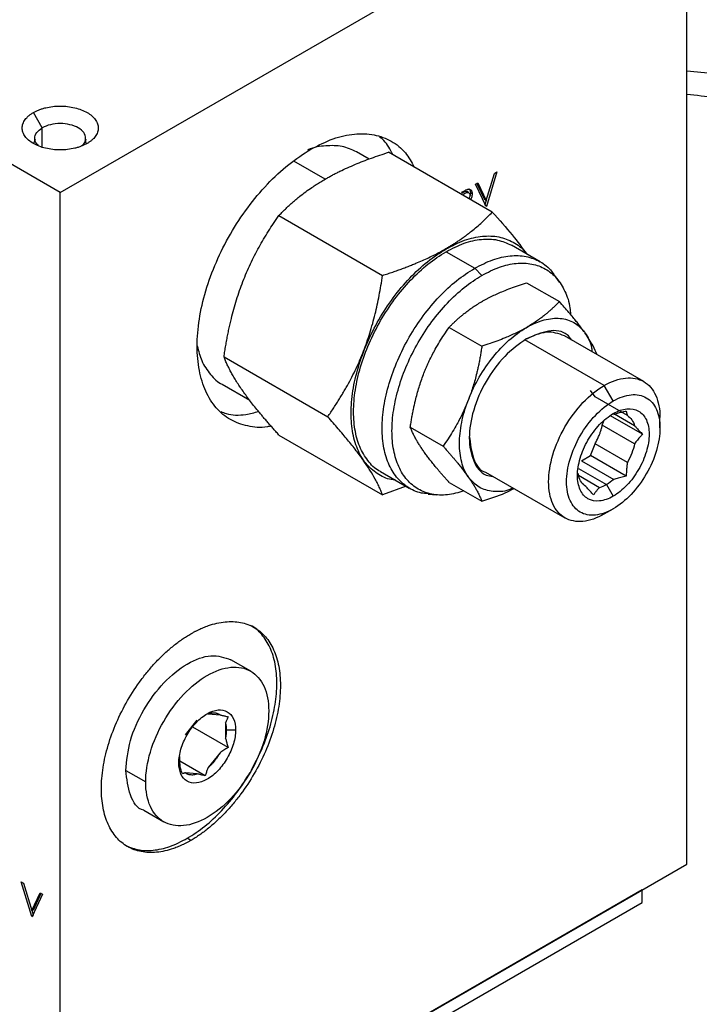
# Model space of a CAD drawing. Header units: inches. Extents: x 3 to 150, y 3 to 116.
# Tile 51 of 57: x 132.8 to 135.48, y 91.74 to 95.63. Entities that reach past the tile are written whole.
import ezdxf

# ---------------------------------------------------------------- set-up
doc = ezdxf.new("R2010")
doc.units = ezdxf.units.IN
doc.header["$LTSCALE"] = 14
doc.header["$MEASUREMENT"] = 0
doc.layers.add('TEXT', color=140, linetype='Continuous', lineweight=25)

msp = doc.modelspace()

# ---------------------------------------------------------------- linework, layer by layer
for p, q in [((132.9589, 94.9455), (135.4338, 96.3742)), ((135.4338, 92.2915), (135.4338, 96.3742)), ((132.9589, 94.9455), (130.6608, 96.2722)), ((132.8878, 95.2012), (132.8528, 95.2618)), ((132.8878, 95.1259), (132.8878, 95.2012)), ((132.8601, 95.1552), (132.8532, 95.1392)), ((134.1796, 95.0771), (134.129, 95.1064)), ((134.6655, 94.8685), (134.2561, 95.1048)), ((134.0054, 94.9985), (133.8812, 95.0702)), ((134.6414, 94.9141), (134.6738, 95.0215)), ((134.6832, 95.0269), (134.642, 94.8906)), ((134.6738, 95.0215), (134.6832, 95.0269)), ((134.5995, 94.9786), (134.6089, 94.984)), ((134.6407, 94.8899), (134.5995, 94.9786)), ((134.6048, 94.9816), (134.6343, 94.9181)), ((134.6089, 94.984), (134.6414, 94.9141)), ((132.9589, 90.8628), (132.9589, 94.9455)), ((134.5712, 94.9459), (134.5642, 94.95)), ((134.5858, 94.9405), (134.5787, 94.9446)), ((134.6414, 94.9141), (134.6343, 94.9181)), ((134.6409, 94.9143), (134.6349, 94.8947)), ((134.642, 94.8906), (134.6407, 94.8899)), ((133.8226, 94.8546), (134.232, 94.6182)), ((134.4823, 94.724), (134.4827, 94.7229)), ((134.4827, 94.7119), (134.5958, 94.6466)), ((134.8541, 94.6722), (134.7409, 94.7375)), ((134.5958, 94.6466), (134.6241, 94.6184)), ((134.8009, 94.5894), (134.9303, 94.5147)), ((134.9313, 94.5912), (134.9117, 94.6189)), ((134.6221, 94.5136), (134.6261, 94.5159)), ((134.4947, 94.4127), (134.6241, 94.338)), ((134.7989, 94.4115), (134.8029, 94.4138)), ((135.0295, 94.3936), (135.0315, 94.3907)), ((134.8009, 94.3678), (134.7945, 94.3641)), ((135.1078, 94.1833), (134.7945, 94.3641)), ((135.2633, 94.1987), (134.95, 94.3795)), ((133.6058, 94.2958), (134.0152, 94.0595)), ((134.3935, 94.2264), (134.3955, 94.2317)), ((133.599, 94.1883), (133.7078, 94.1255)), ((135.0713, 94.138), (135.0533, 94.1636)), ((135.1431, 94.122), (135.1078, 94.1833)), ((134.5702, 94.1244), (134.5723, 94.1296)), ((135.1989, 94.0643), (135.0713, 94.138)), ((135.2589, 93.9905), (135.1322, 94.0637)), ((135.2272, 94.0241), (135.1478, 94.0699)), ((135.3277, 94.0153), (135.3277, 94.0564)), ((134.3416, 94.0181), (134.471, 93.9434)), ((135.0996, 94.0257), (135.106, 94.0422)), ((135.2272, 93.952), (135.0996, 94.0257)), ((133.8226, 93.9874), (134.232, 93.751)), ((135.0533, 93.9064), (135.0713, 93.9528)), ((135.1989, 93.8791), (135.0713, 93.9528)), ((134.3955, 93.9214), (134.3935, 93.9243)), ((135.0173, 93.8856), (135.0533, 93.9064)), ((135.1946, 93.8248), (135.0533, 93.9064)), ((135.0061, 93.8553), (135.1166, 93.7915)), ((135.0173, 93.8856), (135.1449, 93.8119)), ((134.2245, 93.8429), (134.3376, 93.7775)), ((134.5723, 93.8194), (134.5702, 93.8223)), ((134.639, 93.8408), (134.9523, 93.66)), ((135.0031, 93.8363), (135.006, 93.8244)), ((135.0883, 93.7793), (135.0053, 93.8272)), ((134.3251, 93.7848), (134.232, 93.751)), ((134.4947, 93.8003), (134.6241, 93.7256)), ((135.1166, 93.7915), (135.1431, 93.7456)), ((134.4126, 93.7543), (134.4464, 93.7512)), ((135.1078, 93.6754), (135.1431, 93.6958)), ((133.7111, 93.0542), (133.6327, 93.0995)), ((133.5438, 92.8856), (133.5354, 92.8829)), ((133.5438, 92.8856), (133.5902, 92.8815)), ((133.4533, 92.8024), (133.4997, 92.8602)), ((133.6122, 92.8501), (133.6122, 92.7882)), ((133.6224, 92.753), (133.4831, 92.8334)), ((133.6515, 92.8214), (133.6161, 92.8214)), ((133.5902, 92.7314), (133.5438, 92.6736)), ((133.4288, 92.7015), (133.4312, 92.6837)), ((133.4312, 92.6837), (133.4312, 92.7168)), ((133.5318, 92.6404), (133.4312, 92.6985)), ((133.218, 92.6618), (133.2965, 92.6165)), ((133.4997, 92.6482), (133.4533, 92.6523)), ((133.2892, 92.5045), (133.3677, 92.4592)), ((133.4751, 92.3856), (133.4609, 92.3937)), ((133.8388, 91.3708), (135.4338, 92.2915)), ((132.8052, 92.2217), (132.8145, 92.2163)), ((132.8464, 92.0854), (132.8052, 92.2217)), ((132.8145, 92.2163), (132.847, 92.1089)), ((132.847, 92.1089), (132.8795, 92.1788)), ((132.8541, 92.1129), (132.8836, 92.1764)), ((132.8795, 92.1788), (132.8889, 92.1734)), ((133.8686, 91.3896), (135.2577, 92.1915)), ((135.2577, 92.1405), (135.2577, 92.1915)), ((132.8889, 92.1734), (132.8476, 92.0846)), ((133.9428, 91.3814), (135.2577, 92.1405)), ((132.847, 92.1089), (132.8541, 92.1129)), ((132.8535, 92.0895), (132.8475, 92.1091)), ((132.8464, 92.0854), (132.8535, 92.0895)), ((132.8476, 92.0846), (132.8464, 92.0854))]:
    msp.add_line(p, q)
for points, knots in [([(135.4338, 95.4269), (135.5082, 95.4198), (135.688, 95.4026), (135.9776, 95.3961), (136.2981, 95.4047), (136.6156, 95.432), (136.927, 95.477), (137.2292, 95.5394), (137.5194, 95.6186), (137.7944, 95.714), (138.0535, 95.8237), (138.2089, 95.9085), (138.2866, 95.9509)], [0, 0, 0, 0, 0.072706, 0.175739, 0.278772, 0.381804, 0.484837, 0.58787, 0.690902, 0.793935, 0.896967, 1, 1, 1, 1]), ([(135.4338, 95.3339), (135.5087, 95.3265), (135.6774, 95.3099), (135.8486, 95.3077), (135.9437, 95.3065)], [0, 0, 0, 0, 0.443995, 1, 1, 1, 1]), ([(133.0649, 95.1394), (133.0632, 95.1384), (133.0596, 95.1364), (133.054, 95.1336), (133.0483, 95.131), (133.0423, 95.1286), (133.0361, 95.1263), (133.0297, 95.1242), (133.0231, 95.1223), (133.0096, 95.1189), (132.9883, 95.1151), (132.9589, 95.1135), (132.9294, 95.1151), (132.9011, 95.1201), (132.875, 95.1281), (132.8522, 95.139), (132.8333, 95.1522), (132.8194, 95.1673), (132.8108, 95.1836), (132.8079, 95.2006), (132.8108, 95.2176), (132.818, 95.2313), (132.8264, 95.2415), (132.8339, 95.2488), (132.8427, 95.2557), (132.8494, 95.2598), (132.8528, 95.2618)], [0, 0, 0, 0, 0.015771, 0.03143, 0.047014, 0.062561, 0.07811, 0.093698, 0.109364, 0.125146, 0.187601, 0.250103, 0.312559, 0.375061, 0.437516, 0.500018, 0.562474, 0.624976, 0.687431, 0.749933, 0.812389, 0.874891, 0.906312, 0.937434, 0.968561, 1, 1, 1, 1]), ([(132.8528, 95.2618), (132.8546, 95.2628), (132.8581, 95.2648), (132.8637, 95.2676), (132.8695, 95.2702), (132.8755, 95.2727), (132.8817, 95.2749), (132.8881, 95.277), (132.8947, 95.2789), (132.9081, 95.2824), (132.9294, 95.2861), (132.9589, 95.2878), (132.9883, 95.2861), (133.0166, 95.2811), (133.0428, 95.2731), (133.0656, 95.2622), (133.0844, 95.2491), (133.0983, 95.234), (133.107, 95.2176), (133.1098, 95.2006), (133.107, 95.1836), (133.0998, 95.17), (133.0914, 95.1597), (133.0838, 95.1524), (133.0751, 95.1456), (133.0683, 95.1415), (133.0649, 95.1394)], [0, 0, 0, 0, 0.015771, 0.03143, 0.047014, 0.062561, 0.07811, 0.093698, 0.109364, 0.125146, 0.187601, 0.250103, 0.312559, 0.375061, 0.437516, 0.500018, 0.562474, 0.624976, 0.687431, 0.749933, 0.812389, 0.874891, 0.906312, 0.937434, 0.968561, 1, 1, 1, 1]), ([(133.044, 95.1313), (133.0467, 95.1335), (133.0573, 95.1418), (133.0614, 95.1604), (133.0543, 95.1829), (133.0318, 95.2023), (132.9983, 95.2152), (132.959, 95.2196), (132.9189, 95.2155), (132.8982, 95.206), (132.8878, 95.2012)], [0, 0, 0, 0, 0.048375, 0.184321, 0.320268, 0.456214, 0.592161, 0.728107, 0.864054, 1, 1, 1, 1]), ([(132.8738, 95.1313), (132.871, 95.1335), (132.8604, 95.1418), (132.8564, 95.1603), (132.863, 95.1832), (132.8795, 95.1952), (132.8878, 95.2012)], [0, 0, 0, 0, 0.106036, 0.404024, 0.702012, 1, 1, 1, 1]), ([(133.9488, 95.1169), (133.9782, 95.1319), (134.037, 95.162), (134.1217, 95.1801), (134.2, 95.1773), (134.2681, 95.1515), (134.3226, 95.1087), (134.3463, 95.066), (134.3572, 95.0465)], [0, 0, 0, 0, 0.171103, 0.342206, 0.513308, 0.684411, 0.855514, 1, 1, 1, 1]), ([(133.0623, 95.1378), (133.0614, 95.1399), (133.0588, 95.1458), (133.0603, 95.1528), (133.0612, 95.1574)], [0, 0, 0, 0, 0.344935, 1, 1, 1, 1]), ([(134.2724, 95.0955), (134.2621, 95.1159), (134.2481, 95.1441), (134.2258, 95.161), (134.2197, 95.1656)], [0, 0, 0, 0, 0.727894, 1, 1, 1, 1]), ([(133.7914, 94.0234), (133.7866, 94.0222), (133.7536, 94.0142), (133.6981, 94.0208), (133.6292, 94.0446), (133.5731, 94.0916), (133.5313, 94.1576), (133.5056, 94.2407), (133.4969, 94.3375), (133.5056, 94.4443), (133.5313, 94.557), (133.5731, 94.6714), (133.6293, 94.7829), (133.6978, 94.8874), (133.7759, 94.9804), (133.8607, 95.0602), (133.9194, 95.098), (133.9488, 95.1169)], [0, 0, 0, 0, 0.012097, 0.082661, 0.153226, 0.22379, 0.294355, 0.364919, 0.435484, 0.506048, 0.576613, 0.647177, 0.717742, 0.788306, 0.858871, 0.929435, 1, 1, 1, 1]), ([(134.1289, 95.1064), (134.1106, 95.1148), (134.074, 95.1316), (134.008, 95.1315), (133.9612, 95.1252), (133.9366, 95.1138), (133.9363, 95.1136)], [0, 0, 0, 0, 0.332057, 0.66425, 0.996444, 1, 1, 1, 1]), ([(134.0058, 94.9991), (134.0104, 95.0017), (134.0197, 95.007), (134.0339, 95.0147), (134.0484, 95.0222), (134.068, 95.032), (134.0932, 95.0438), (134.124, 95.0571), (134.1556, 95.0697), (134.1878, 95.0818), (134.2214, 95.0936), (134.2444, 95.1011), (134.2561, 95.1048)], [0, 0, 0, 0, 0.062649, 0.125219, 0.187904, 0.250895, 0.37496, 0.500369, 0.621846, 0.745101, 0.870922, 1, 1, 1, 1]), ([(133.8226, 94.8546), (133.8263, 94.8584), (133.8338, 94.8662), (133.8452, 94.8775), (133.8568, 94.8886), (133.8686, 94.8994), (133.8806, 94.9101), (133.8928, 94.9205), (133.9086, 94.9334), (133.9284, 94.9487), (133.9502, 94.9642), (133.9701, 94.9773), (133.9876, 94.9884), (133.9997, 94.9955), (134.0058, 94.9991)], [0, 0, 0, 0, 0.074291, 0.147428, 0.219528, 0.290719, 0.361139, 0.430938, 0.500275, 0.625508, 0.749522, 0.833344, 0.916684, 1, 1, 1, 1]), ([(134.5441, 94.9466), (134.5461, 94.9477), (134.5497, 94.9498), (134.5555, 94.9529), (134.5609, 94.9557), (134.5645, 94.9571), (134.5661, 94.9578)], [0, 0, 0, 0, 0.2692331, 0.5000948, 0.7811978, 1, 1, 1, 1]), ([(134.5445, 94.9434), (134.5473, 94.945), (134.553, 94.9481), (134.56, 94.951), (134.5632, 94.9501), (134.5641, 94.9499)], [0, 0, 0, 0, 0.417448, 0.833047, 1, 1, 1, 1]), ([(134.5516, 94.9394), (134.5544, 94.941), (134.5573, 94.9426), (134.5629, 94.9451), (134.5658, 94.9463), (134.5709, 94.9464), (134.5731, 94.9454), (134.5754, 94.9426), (134.576, 94.9414), (134.5769, 94.9387), (134.577, 94.9371), (134.577, 94.9355)], [0, 0, 0, 0, 0.25, 0.25, 0.5, 0.5, 0.75, 0.75, 0.875, 0.875, 1, 1, 1, 1]), ([(134.5661, 94.9578), (134.567, 94.958), (134.5686, 94.9584), (134.5712, 94.9588), (134.5756, 94.9588), (134.5798, 94.957), (134.583, 94.9533), (134.5846, 94.9497), (134.5856, 94.9454), (134.5857, 94.9422), (134.5858, 94.9405)], [0, 0, 0, 0, 0.076109, 0.143064, 0.250325, 0.499595, 0.623826, 0.749745, 0.874854, 1, 1, 1, 1]), ([(134.5723, 94.9605), (134.5727, 94.9603), (134.5753, 94.9593), (134.578, 94.954), (134.5785, 94.9478), (134.5787, 94.9446)], [0, 0, 0, 0, 0.078161, 0.538718, 1, 1, 1, 1]), ([(134.5787, 94.9446), (134.5787, 94.9434), (134.5786, 94.941), (134.5782, 94.9368), (134.5772, 94.9337), (134.5767, 94.9319)], [0, 0, 0, 0, 0.298806, 0.597372, 1, 1, 1, 1]), ([(134.5858, 94.9405), (134.5857, 94.9381), (134.5854, 94.9332), (134.5835, 94.9254), (134.5811, 94.9203), (134.5799, 94.9179)], [0, 0, 0, 0, 0.341846, 0.683603, 1, 1, 1, 1]), ([(134.577, 94.9355), (134.577, 94.9347), (134.577, 94.933), (134.5763, 94.9293), (134.5752, 94.9255), (134.5738, 94.9227), (134.5732, 94.9218)], [0, 0, 0, 0, 0.198806, 0.397514, 0.794209, 1, 1, 1, 1]), ([(134.4823, 94.724), (134.4867, 94.7266), (134.4957, 94.7318), (134.5088, 94.7399), (134.5217, 94.7481), (134.5344, 94.7566), (134.5468, 94.7653), (134.5591, 94.7742), (134.5711, 94.7832), (134.5863, 94.7951), (134.6044, 94.8102), (134.6252, 94.8287), (134.6458, 94.8482), (134.6589, 94.8616), (134.6655, 94.8685)], [0, 0, 0, 0, 0.061151, 0.122649, 0.18452, 0.246792, 0.309488, 0.372634, 0.436255, 0.500374, 0.619229, 0.742041, 0.868928, 1, 1, 1, 1]), ([(134.6655, 94.8685), (134.6928, 94.8378), (134.7449, 94.779), (134.7834, 94.7271), (134.8017, 94.7024)], [0, 0, 0, 0, 0.522937, 1, 1, 1, 1]), ([(133.6058, 94.2958), (133.6069, 94.3034), (133.6092, 94.3185), (133.6128, 94.3409), (133.6167, 94.3629), (133.6208, 94.3846), (133.6252, 94.406), (133.6299, 94.4271), (133.6361, 94.4536), (133.6443, 94.4852), (133.6587, 94.5343), (133.6797, 94.5946), (133.7046, 94.6526), (133.7267, 94.6976), (133.744, 94.7302), (133.7622, 94.7619), (133.7813, 94.7929), (133.8013, 94.8239), (133.8154, 94.8443), (133.8226, 94.8546)], [0, 0, 0, 0, 0.037077, 0.073578, 0.109564, 0.145096, 0.180244, 0.215082, 0.249689, 0.312193, 0.374088, 0.499062, 0.62472, 0.686874, 0.749701, 0.810555, 0.8723, 0.935333, 1, 1, 1, 1]), ([(134.4827, 94.7229), (134.5072, 94.7355), (134.5563, 94.7606), (134.627, 94.7756), (134.6925, 94.7736), (134.7486, 94.7511), (134.7842, 94.727), (134.7969, 94.7065), (134.7981, 94.7045)], [0, 0, 0, 0, 0.195708, 0.391417, 0.587125, 0.782833, 0.978541, 1, 1, 1, 1]), ([(134.4827, 94.7119), (134.5066, 94.7242), (134.5544, 94.7487), (134.6232, 94.7631), (134.6873, 94.7618), (134.7231, 94.7456), (134.7409, 94.7375)], [0, 0, 0, 0, 0.250026, 0.500052, 0.750077, 1, 1, 1, 1]), ([(134.2816, 93.8099), (134.2792, 93.8099), (134.2551, 93.8106), (134.2164, 93.8294), (134.169, 93.8668), (134.1343, 93.9224), (134.1127, 93.9916), (134.1055, 94.0724), (134.1128, 94.1616), (134.1342, 94.2557), (134.1691, 94.3511), (134.216, 94.4442), (134.2731, 94.5314), (134.3384, 94.609), (134.4091, 94.6756), (134.4582, 94.7072), (134.4827, 94.7229)], [0, 0, 0, 0, 0.00841, 0.084686, 0.160963, 0.237239, 0.313515, 0.389791, 0.466067, 0.542343, 0.618619, 0.694895, 0.771172, 0.847448, 0.923724, 1, 1, 1, 1]), ([(134.2245, 93.8429), (134.2245, 93.8429), (134.206, 93.8497), (134.1778, 93.8793), (134.1429, 93.9313), (134.1222, 93.9993), (134.1151, 94.0779), (134.1222, 94.1649), (134.1431, 94.2566), (134.1771, 94.3496), (134.2228, 94.4403), (134.2785, 94.5253), (134.342, 94.6009), (134.411, 94.6658), (134.4588, 94.6965), (134.4827, 94.7119)], [0, 0, 0, 0, 0.000034, 0.083365, 0.166695, 0.250026, 0.333356, 0.416687, 0.500017, 0.583348, 0.666678, 0.750009, 0.833339, 0.91667, 1, 1, 1, 1]), ([(134.232, 94.6182), (134.2388, 94.6204), (134.2524, 94.6248), (134.2723, 94.6315), (134.2917, 94.6383), (134.3105, 94.6451), (134.3288, 94.652), (134.3465, 94.6589), (134.3667, 94.6672), (134.3893, 94.6768), (134.4139, 94.6881), (134.4376, 94.6997), (134.4605, 94.7116), (134.475, 94.7199), (134.4823, 94.724)], [0, 0, 0, 0, 0.075499, 0.149621, 0.222384, 0.29381, 0.363918, 0.432732, 0.500274, 0.602466, 0.703433, 0.803276, 0.902096, 1, 1, 1, 1]), ([(134.5958, 94.6466), (134.6197, 94.6588), (134.6675, 94.6833), (134.7365, 94.698), (134.8002, 94.6959), (134.8552, 94.6744), (134.8926, 94.6474), (134.907, 94.6231), (134.9105, 94.6171)], [0, 0, 0, 0, 0.187786, 0.375572, 0.563358, 0.751144, 0.93893, 1, 1, 1, 1]), ([(134.6241, 94.6184), (134.6473, 94.6303), (134.6938, 94.654), (134.7608, 94.6684), (134.8226, 94.6661), (134.8767, 94.646), (134.9213, 94.6093), (134.9536, 94.5565), (134.9716, 94.5068), (134.9739, 94.4723), (134.9745, 94.4635)], [0, 0, 0, 0, 0.136223, 0.272446, 0.40867, 0.544893, 0.681116, 0.817339, 0.953563, 1, 1, 1, 1]), ([(134.4135, 93.7562), (134.4066, 93.7563), (134.3783, 93.7565), (134.3362, 93.7755), (134.2901, 93.8124), (134.2563, 93.8664), (134.2353, 93.9339), (134.2283, 94.0127), (134.2353, 94.0995), (134.2562, 94.1912), (134.2902, 94.2842), (134.3359, 94.3749), (134.3916, 94.4599), (134.4552, 94.5356), (134.5241, 94.6005), (134.5719, 94.6312), (134.5958, 94.6466)], [0, 0, 0, 0, 0.024466, 0.099507, 0.174548, 0.249589, 0.32463, 0.399671, 0.474713, 0.549754, 0.624795, 0.699836, 0.774877, 0.849918, 0.924959, 1, 1, 1, 1]), ([(134.0152, 94.0595), (134.0194, 94.0655), (134.0276, 94.0773), (134.0396, 94.0952), (134.0512, 94.113), (134.0624, 94.1307), (134.0731, 94.1483), (134.0834, 94.1658), (134.1022, 94.1992), (134.128, 94.2494), (134.1577, 94.3186), (134.1828, 94.3906), (134.1999, 94.4521), (134.2113, 94.502), (134.2189, 94.5394), (134.2259, 94.5783), (134.2299, 94.6047), (134.232, 94.6182)], [0, 0, 0, 0, 0.037681, 0.074675, 0.110993, 0.146643, 0.181637, 0.215986, 0.249701, 0.376052, 0.499062, 0.62267, 0.74969, 0.809231, 0.870757, 0.934329, 1, 1, 1, 1]), ([(134.5536, 93.7663), (134.5315, 93.7601), (134.4869, 93.7477), (134.4257, 93.7512), (134.3715, 93.771), (134.3271, 93.8079), (134.2941, 93.8602), (134.2738, 93.9258), (134.2669, 94.0023), (134.2738, 94.0868), (134.2941, 94.1759), (134.3271, 94.2662), (134.3715, 94.3544), (134.4257, 94.437), (134.4874, 94.5105), (134.5544, 94.5736), (134.6009, 94.6034), (134.6241, 94.6184)], [0, 0, 0, 0, 0.06548, 0.132231, 0.198983, 0.265734, 0.332486, 0.399237, 0.465988, 0.53274, 0.599491, 0.666243, 0.732994, 0.799746, 0.866497, 0.933249, 1, 1, 1, 1]), ([(134.6261, 94.5159), (134.6294, 94.5177), (134.6358, 94.5214), (134.6458, 94.5267), (134.6559, 94.5319), (134.6696, 94.5387), (134.6872, 94.5469), (134.7111, 94.5572), (134.7382, 94.5679), (134.7688, 94.579), (134.7901, 94.5859), (134.8009, 94.5894)], [0, 0, 0, 0, 0.062558, 0.125079, 0.187752, 0.250764, 0.374815, 0.500121, 0.662554, 0.828614, 1, 1, 1, 1]), ([(134.4947, 94.4127), (134.4978, 94.4158), (134.5038, 94.4221), (134.5131, 94.4312), (134.5226, 94.4402), (134.5323, 94.4489), (134.5421, 94.4574), (134.5541, 94.4672), (134.5683, 94.4783), (134.5854, 94.4905), (134.6032, 94.5023), (134.6158, 94.5098), (134.6221, 94.5136)], [0, 0, 0, 0, 0.086453, 0.171386, 0.254985, 0.337453, 0.41901, 0.499898, 0.625193, 0.749253, 0.874925, 1, 1, 1, 1]), ([(134.9303, 94.5147), (134.9273, 94.5116), (134.9212, 94.5053), (134.9119, 94.4961), (134.9024, 94.4872), (134.8927, 94.4785), (134.8829, 94.47), (134.8709, 94.4602), (134.8567, 94.4491), (134.8396, 94.4369), (134.8218, 94.4251), (134.8092, 94.4176), (134.8029, 94.4138)], [0, 0, 0, 0, 0.086453, 0.171386, 0.254985, 0.337453, 0.41901, 0.499898, 0.625193, 0.749253, 0.874925, 1, 1, 1, 1]), ([(135.0295, 94.3936), (135.0279, 94.3959), (135.0246, 94.4005), (135.0195, 94.4075), (135.0141, 94.4146), (135.0068, 94.4243), (134.9971, 94.4366), (134.9837, 94.4531), (134.968, 94.4718), (134.9498, 94.4929), (134.9369, 94.5074), (134.9303, 94.5147)], [0, 0, 0, 0, 0.062558, 0.125079, 0.187752, 0.250764, 0.374815, 0.500121, 0.662554, 0.828614, 1, 1, 1, 1]), ([(134.8029, 94.4138), (134.8257, 94.4268), (134.8485, 94.4363), (134.8925, 94.4479), (134.9137, 94.45), (134.9532, 94.4464), (134.9715, 94.4409), (135.0039, 94.4224), (135.018, 94.4096), (135.0295, 94.3936)], [0, 0, 0, 0, 0.25, 0.25, 0.5, 0.5, 0.75, 0.75, 1, 1, 1, 1]), ([(134.3955, 94.2317), (134.3971, 94.2358), (134.4004, 94.244), (134.4055, 94.2561), (134.4109, 94.2682), (134.4182, 94.2841), (134.4279, 94.3036), (134.4413, 94.3287), (134.457, 94.3556), (134.4752, 94.3844), (134.4881, 94.4032), (134.4947, 94.4127)], [0, 0, 0, 0, 0.062558, 0.125079, 0.187752, 0.250764, 0.374815, 0.500121, 0.662554, 0.828614, 1, 1, 1, 1]), ([(134.5723, 94.1296), (134.5838, 94.159), (134.5979, 94.1881), (134.6303, 94.2439), (134.6486, 94.2706), (134.6881, 94.3197), (134.7093, 94.3421), (134.7533, 94.3814), (134.7761, 94.3981), (134.7989, 94.4115)], [0, 0, 0, 0, 0.25, 0.25, 0.5, 0.5, 0.75, 0.75, 1, 1, 1, 1]), ([(134.7989, 94.4115), (134.7956, 94.4097), (134.7892, 94.406), (134.7792, 94.4007), (134.7691, 94.3955), (134.7554, 94.3887), (134.7378, 94.3805), (134.7139, 94.3702), (134.6868, 94.3595), (134.6562, 94.3484), (134.6349, 94.3415), (134.6241, 94.338)], [0, 0, 0, 0, 0.062558, 0.125079, 0.187752, 0.250764, 0.374815, 0.500121, 0.662554, 0.828614, 1, 1, 1, 1]), ([(134.95, 94.3795), (134.9273, 94.3877), (134.8819, 94.4041), (134.8236, 94.3774), (134.7945, 94.3641)], [0, 0, 0, 0, 0.499949, 1, 1, 1, 1]), ([(134.979, 94.3628), (134.9734, 94.3703), (134.9524, 94.3981), (134.8887, 94.4058), (134.8301, 94.3805), (134.8009, 94.3678)], [0, 0, 0, 0, 0.155879, 0.57794, 1, 1, 1, 1]), ([(134.8009, 94.3678), (134.7713, 94.3468), (134.712, 94.3047), (134.6367, 94.2008), (134.5865, 94.0855), (134.5685, 93.9719), (134.5872, 93.8819), (134.6239, 93.8294), (134.6587, 93.8252), (134.668, 93.8241)], [0, 0, 0, 0, 0.156995, 0.31399, 0.470985, 0.62798, 0.784975, 0.94197, 1, 1, 1, 1]), ([(135.0315, 94.3907), (135.0424, 94.3734), (135.0557, 94.3522), (135.0587, 94.3219), (135.0592, 94.3164)], [0, 0, 0, 0, 0.818873, 1, 1, 1, 1]), ([(135.0798, 94.3046), (135.075, 94.316), (135.0643, 94.3413), (135.0431, 94.3732), (135.0315, 94.3907)], [0, 0, 0, 0, 0.45138, 1, 1, 1, 1]), ([(133.4999, 94.3396), (133.505, 94.3195), (133.5164, 94.2755), (133.5514, 94.2259), (133.5801, 94.1954), (133.599, 94.1883), (133.599, 94.1883)], [0, 0, 0, 0, 0.295377, 0.647616, 0.999855, 1, 1, 1, 1]), ([(134.6241, 94.338), (134.6232, 94.3318), (134.6214, 94.3195), (134.6183, 94.3014), (134.6151, 94.2836), (134.6117, 94.2661), (134.6079, 94.2488), (134.6032, 94.2287), (134.5973, 94.2057), (134.5898, 94.18), (134.5816, 94.1546), (134.5754, 94.1379), (134.5723, 94.1296)], [0, 0, 0, 0, 0.086453, 0.171386, 0.254985, 0.337453, 0.41901, 0.499898, 0.625193, 0.749253, 0.874925, 1, 1, 1, 1]), ([(133.8226, 93.9874), (133.8185, 93.992), (133.8103, 94.0011), (133.7984, 94.0145), (133.7869, 94.0276), (133.7758, 94.0405), (133.765, 94.0531), (133.7546, 94.0655), (133.7418, 94.081), (133.7269, 94.0993), (133.7049, 94.1274), (133.68, 94.1612), (133.659, 94.1927), (133.6445, 94.2166), (133.6349, 94.2335), (133.6263, 94.2498), (133.6187, 94.2655), (133.6117, 94.2809), (133.6078, 94.2908), (133.6058, 94.2958)], [0, 0, 0, 0, 0.037077, 0.073578, 0.109564, 0.145096, 0.180244, 0.215082, 0.249689, 0.312193, 0.374088, 0.499062, 0.62472, 0.686874, 0.749701, 0.810555, 0.8723, 0.935333, 1, 1, 1, 1]), ([(134.3416, 94.0181), (134.3425, 94.0243), (134.3444, 94.0365), (134.3474, 94.0547), (134.3506, 94.0725), (134.3541, 94.09), (134.3578, 94.1072), (134.3625, 94.1274), (134.3684, 94.1503), (134.3759, 94.1761), (134.3842, 94.2015), (134.3904, 94.2181), (134.3935, 94.2264)], [0, 0, 0, 0, 0.086453, 0.171386, 0.254985, 0.337453, 0.41901, 0.499898, 0.625193, 0.749253, 0.874925, 1, 1, 1, 1]), ([(135.1078, 94.1833), (135.1366, 94.1999), (135.1653, 94.2099), (135.2185, 94.2151), (135.2429, 94.2104), (135.2836, 94.1869), (135.2999, 94.1681), (135.322, 94.1194), (135.3277, 94.0895), (135.3277, 94.0563)], [0, 0, 0, 0, 0.25, 0.25, 0.5, 0.5, 0.75, 0.75, 1, 1, 1, 1]), ([(135.1078, 93.6754), (135.079, 93.6588), (135.0502, 93.6488), (134.997, 93.6435), (134.9726, 93.6482), (134.9319, 93.6717), (134.9156, 93.6905), (134.8936, 93.7392), (134.8879, 93.7691), (134.8879, 93.8356), (134.8936, 93.8721), (134.9156, 93.9463), (134.9319, 93.9839), (134.9726, 94.0544), (134.997, 94.0873), (135.0502, 94.1434), (135.079, 94.1666), (135.1078, 94.1833)], [0, 0, 0, 0, 0.125, 0.125, 0.25, 0.25, 0.375, 0.375, 0.5, 0.5, 0.625, 0.625, 0.75, 0.75, 0.875, 0.875, 1, 1, 1, 1]), ([(134.5702, 94.1244), (134.5686, 94.1203), (134.5653, 94.1121), (134.5602, 94.0999), (134.5548, 94.0879), (134.5475, 94.072), (134.5379, 94.0525), (134.5244, 94.0274), (134.5087, 94.0005), (134.4906, 93.9717), (134.4776, 93.9529), (134.471, 93.9434)], [0, 0, 0, 0, 0.062558, 0.125079, 0.187752, 0.250764, 0.374815, 0.500121, 0.662554, 0.828614, 1, 1, 1, 1]), ([(134.5702, 93.8223), (134.559, 93.8387), (134.5503, 93.8582), (134.5387, 93.9025), (134.5357, 93.9271), (134.5357, 93.9797), (134.5387, 94.0078), (134.5503, 94.0654), (134.559, 94.095), (134.5702, 94.1244)], [0, 0, 0, 0, 0.25, 0.25, 0.5, 0.5, 0.75, 0.75, 1, 1, 1, 1]), ([(135.1431, 93.6958), (135.119, 93.6818), (135.0948, 93.6735), (135.0502, 93.669), (135.0297, 93.673), (134.9955, 93.6927), (134.9819, 93.7085), (134.9634, 93.7494), (134.9586, 93.7745), (134.9586, 93.8303), (134.9634, 93.8609), (134.9819, 93.9231), (134.9955, 93.9547), (135.0297, 94.0139), (135.0502, 94.0415), (135.0948, 94.0886), (135.119, 94.1081), (135.1431, 94.122)], [0, 0, 0, 0, 0.125, 0.125, 0.25, 0.25, 0.375, 0.375, 0.5, 0.5, 0.625, 0.625, 0.75, 0.75, 0.875, 0.875, 1, 1, 1, 1]), ([(135.1431, 94.122), (135.1673, 94.136), (135.1914, 94.1444), (135.2361, 94.1488), (135.2565, 94.1448), (135.2907, 94.1251), (135.3044, 94.1093), (135.3229, 94.0685), (135.3277, 94.0433), (135.3277, 93.9876), (135.3229, 93.9569), (135.3044, 93.8947), (135.2907, 93.8631), (135.2565, 93.804), (135.2361, 93.7763), (135.1914, 93.7292), (135.1673, 93.7097), (135.1431, 93.6958)], [0, 0, 0, 0, 0.125, 0.125, 0.25, 0.25, 0.375, 0.375, 0.5, 0.5, 0.625, 0.625, 0.75, 0.75, 0.875, 0.875, 1, 1, 1, 1]), ([(135.1431, 94.0722), (135.1616, 94.0829), (135.1801, 94.0893), (135.2144, 94.0927), (135.23, 94.0897), (135.2562, 94.0746), (135.2667, 94.0625), (135.2809, 94.0312), (135.2846, 94.0119), (135.2846, 93.9692), (135.2809, 93.9457), (135.2667, 93.898), (135.2562, 93.8738), (135.23, 93.8285), (135.2144, 93.8073), (135.1801, 93.7712), (135.1616, 93.7563), (135.1431, 93.7456)], [0, 0, 0, 0, 0.125, 0.125, 0.25, 0.25, 0.375, 0.375, 0.5, 0.5, 0.625, 0.625, 0.75, 0.75, 0.875, 0.875, 1, 1, 1, 1]), ([(135.1449, 94.0691), (135.1473, 94.07), (135.1522, 94.0716), (135.1599, 94.0739), (135.168, 94.0761), (135.1765, 94.0782), (135.1854, 94.0802), (135.1915, 94.0814), (135.1946, 94.082)], [0, 0, 0, 0, 0.153482, 0.311913, 0.475553, 0.644641, 0.819392, 1, 1, 1, 1]), ([(135.1946, 94.082), (135.1946, 94.081), (135.1947, 94.0789), (135.1952, 94.0754), (135.1961, 94.0719), (135.1973, 94.0682), (135.1984, 94.0656), (135.1989, 94.0643)], [0, 0, 0, 0, 0.216022, 0.423664, 0.623272, 0.815238, 1, 1, 1, 1]), ([(133.5931, 94.0801), (133.6001, 94.0773), (133.6295, 94.0653), (133.6804, 94.0644), (133.7255, 94.0761), (133.7424, 94.0805)], [0, 0, 0, 0, 0.164607, 0.687929, 1, 1, 1, 1]), ([(134.232, 93.751), (134.2308, 93.754), (134.2285, 93.7597), (134.2248, 93.7685), (134.2209, 93.7774), (134.2167, 93.7862), (134.2124, 93.7951), (134.2078, 93.804), (134.1986, 93.8213), (134.183, 93.8476), (134.158, 93.8852), (134.1283, 93.9256), (134.1001, 93.9609), (134.0758, 93.9901), (134.0569, 94.0123), (134.0367, 94.0354), (134.0224, 94.0514), (134.0152, 94.0595)], [0, 0, 0, 0, 0.037681, 0.074675, 0.110993, 0.146643, 0.181637, 0.215986, 0.249701, 0.376052, 0.499062, 0.62267, 0.74969, 0.809231, 0.870757, 0.934329, 1, 1, 1, 1]), ([(135.1431, 93.7456), (135.1246, 93.7349), (135.1061, 93.7285), (135.0719, 93.7251), (135.0562, 93.7281), (135.03, 93.7433), (135.0196, 93.7553), (135.0054, 93.7866), (135.0017, 93.8059), (135.0017, 93.8486), (135.0054, 93.8721), (135.0196, 93.9198), (135.03, 93.944), (135.0562, 93.9893), (135.0719, 94.0105), (135.1061, 94.0466), (135.1246, 94.0615), (135.1431, 94.0722)], [0, 0, 0, 0, 0.125, 0.125, 0.25, 0.25, 0.375, 0.375, 0.5, 0.5, 0.625, 0.625, 0.75, 0.75, 0.875, 0.875, 1, 1, 1, 1]), ([(134.3935, 93.9243), (134.3919, 93.9266), (134.3888, 93.9311), (134.3843, 93.9377), (134.3801, 93.9442), (134.3747, 93.9527), (134.3684, 93.963), (134.361, 93.9761), (134.3539, 93.9899), (134.3472, 94.0043), (134.3435, 94.0135), (134.3416, 94.0181)], [0, 0, 0, 0, 0.062558, 0.125079, 0.187752, 0.250764, 0.374815, 0.500121, 0.662554, 0.828614, 1, 1, 1, 1]), ([(135.0713, 93.9528), (135.0726, 93.9552), (135.0752, 93.9599), (135.0789, 93.9671), (135.0823, 93.9743), (135.0855, 93.9816), (135.0892, 93.9906), (135.093, 94.0013), (135.0968, 94.0136), (135.0986, 94.0217), (135.0996, 94.0257)], [0, 0, 0, 0, 0.100214, 0.200078, 0.299838, 0.399744, 0.500045, 0.666829, 0.833096, 1, 1, 1, 1]), ([(135.2272, 94.0241), (135.2287, 94.0224), (135.2316, 94.0191), (135.2364, 94.0139), (135.2415, 94.0084), (135.247, 94.0027), (135.2528, 93.9967), (135.2568, 93.9926), (135.2589, 93.9905)], [0, 0, 0, 0, 0.153482, 0.311913, 0.475553, 0.644641, 0.819392, 1, 1, 1, 1]), ([(134.5746, 93.9832), (134.5784, 93.9529), (134.5859, 93.8922), (134.6152, 93.8454), (134.639, 93.8408), (134.639, 93.8408)], [0, 0, 0, 0, 0.4999489, 0.9998979, 1, 1, 1, 1]), ([(135.2589, 93.9905), (135.2564, 93.988), (135.2516, 93.9831), (135.2447, 93.9754), (135.2384, 93.9677), (135.2325, 93.96), (135.229, 93.9547), (135.2272, 93.952)], [0, 0, 0, 0, 0.216022, 0.423664, 0.623272, 0.815238, 1, 1, 1, 1]), ([(134.471, 93.9434), (134.4744, 93.9397), (134.481, 93.9323), (134.4906, 93.9214), (134.4998, 93.9108), (134.5087, 93.9005), (134.5173, 93.8903), (134.5271, 93.8785), (134.5379, 93.8652), (134.5494, 93.8505), (134.5603, 93.8361), (134.5669, 93.8269), (134.5702, 93.8223)], [0, 0, 0, 0, 0.086453, 0.171386, 0.254985, 0.337453, 0.41901, 0.499898, 0.625193, 0.749253, 0.874925, 1, 1, 1, 1]), ([(134.4947, 93.8003), (134.4914, 93.804), (134.4848, 93.8114), (134.4752, 93.8223), (134.4659, 93.8329), (134.457, 93.8432), (134.4485, 93.8534), (134.4387, 93.8652), (134.4279, 93.8785), (134.4163, 93.8932), (134.4054, 93.9076), (134.3988, 93.9168), (134.3955, 93.9214)], [0, 0, 0, 0, 0.086453, 0.171386, 0.254985, 0.337453, 0.41901, 0.499898, 0.625193, 0.749253, 0.874925, 1, 1, 1, 1]), ([(135.1989, 93.8791), (135.1985, 93.8764), (135.1975, 93.8708), (135.1965, 93.8622), (135.1956, 93.8533), (135.195, 93.8441), (135.1947, 93.8346), (135.1946, 93.8281), (135.1946, 93.8248)], [0, 0, 0, 0, 0.153482, 0.311913, 0.475553, 0.644641, 0.819392, 1, 1, 1, 1]), ([(134.7481, 93.7779), (134.7425, 93.7754), (134.7142, 93.7628), (134.6672, 93.7623), (134.6113, 93.7765), (134.5853, 93.8051), (134.5723, 93.8194)], [0, 0, 0, 0, 0.076534, 0.384356, 0.692178, 1, 1, 1, 1]), ([(134.5723, 93.8194), (134.5738, 93.8171), (134.577, 93.8126), (134.5814, 93.806), (134.5857, 93.7995), (134.5911, 93.791), (134.5973, 93.7806), (134.6047, 93.7676), (134.6118, 93.7538), (134.6186, 93.7394), (134.6223, 93.7302), (134.6241, 93.7256)], [0, 0, 0, 0, 0.062558, 0.125079, 0.187752, 0.250764, 0.374815, 0.500121, 0.662554, 0.828614, 1, 1, 1, 1]), ([(135.1946, 93.8248), (135.1909, 93.8241), (135.1836, 93.8226), (135.1731, 93.8202), (135.1631, 93.8176), (135.1537, 93.8149), (135.1478, 93.8129), (135.1449, 93.8119)], [0, 0, 0, 0, 0.216022, 0.423664, 0.623272, 0.815238, 1, 1, 1, 1]), ([(134.6241, 93.7256), (134.6558, 93.7358), (134.7009, 93.7505), (134.7397, 93.7701), (134.7513, 93.776)], [0, 0, 0, 0, 0.701031, 1, 1, 1, 1]), ([(135.066, 93.7506), (135.0635, 93.7531), (135.0587, 93.7579), (135.0519, 93.765), (135.0455, 93.7717), (135.0396, 93.7781), (135.0361, 93.7821), (135.0343, 93.7841)], [0, 0, 0, 0, 0.2160223, 0.423664, 0.6232724, 0.815238, 1, 1, 1, 1]), ([(135.0883, 93.7793), (135.0869, 93.7779), (135.084, 93.7751), (135.0801, 93.7706), (135.0762, 93.766), (135.0726, 93.7611), (135.0692, 93.7559), (135.0671, 93.7524), (135.066, 93.7506)], [0, 0, 0, 0, 0.153482, 0.311913, 0.475553, 0.644641, 0.819392, 1, 1, 1, 1]), ([(133.4751, 93.2021), (133.4784, 93.204), (133.485, 93.2078), (133.4949, 93.213), (133.5048, 93.2179), (133.5146, 93.2225), (133.5245, 93.2267), (133.5343, 93.2306), (133.5522, 93.2371), (133.5779, 93.2445), (133.6106, 93.2499), (133.642, 93.2509), (133.6817, 93.2463), (133.7267, 93.2297), (133.7709, 93.1929), (133.8038, 93.1409), (133.8241, 93.0755), (133.8309, 92.9993), (133.8241, 92.9152), (133.8038, 92.8264), (133.7709, 92.7364), (133.7267, 92.6486), (133.6817, 92.58), (133.642, 92.5296), (133.6106, 92.4943), (133.5779, 92.4619), (133.5498, 92.4375), (133.527, 92.4198), (133.5097, 92.4074), (133.4924, 92.3959), (133.4809, 92.389), (133.4751, 92.3856)], [0, 0, 0, 0, 0.008954, 0.017891, 0.026818, 0.035743, 0.044671, 0.05361, 0.062568, 0.093833, 0.125112, 0.156378, 0.187657, 0.250126, 0.312595, 0.375064, 0.437533, 0.500002, 0.562471, 0.62494, 0.687409, 0.749878, 0.812347, 0.843612, 0.874892, 0.906157, 0.937436, 0.953094, 0.968715, 0.984338, 1, 1, 1, 1]), ([(133.713, 92.6618), (133.7277, 92.6893), (133.7578, 92.7457), (133.7895, 92.8346), (133.8099, 92.9233), (133.8168, 93.0075), (133.8099, 93.0836), (133.7899, 93.1494), (133.7561, 93.1998), (133.7288, 93.2284), (133.7109, 93.235), (133.7109, 93.235)], [0, 0, 0, 0, 0.119743, 0.245486, 0.37123, 0.496974, 0.622717, 0.748461, 0.874204, 0.999948, 1, 1, 1, 1]), ([(133.4751, 92.3856), (133.4718, 92.3837), (133.4651, 92.3799), (133.4552, 92.3747), (133.4453, 92.3698), (133.4355, 92.3652), (133.4257, 92.361), (133.4158, 92.3571), (133.398, 92.3506), (133.3723, 92.3432), (133.3396, 92.3378), (133.3081, 92.3368), (133.2684, 92.3414), (133.2234, 92.358), (133.1792, 92.3948), (133.1463, 92.4468), (133.1261, 92.5122), (133.1192, 92.5884), (133.1261, 92.6725), (133.1463, 92.7613), (133.1792, 92.8513), (133.2234, 92.9391), (133.2684, 93.0077), (133.3081, 93.0581), (133.3395, 93.0934), (133.3723, 93.1258), (133.4004, 93.1502), (133.4232, 93.1679), (133.4404, 93.1803), (133.4577, 93.1918), (133.4693, 93.1987), (133.4751, 93.2021)], [0, 0, 0, 0, 0.008954, 0.017891, 0.026818, 0.035743, 0.044671, 0.05361, 0.062568, 0.093833, 0.125112, 0.156378, 0.187657, 0.250126, 0.312595, 0.375064, 0.437533, 0.500002, 0.562471, 0.62494, 0.687409, 0.749878, 0.812347, 0.843612, 0.874892, 0.906157, 0.937436, 0.953094, 0.968715, 0.984338, 1, 1, 1, 1]), ([(133.218, 92.6618), (133.2217, 92.7006), (133.229, 92.7783), (133.2851, 92.904), (133.3655, 93.0129), (133.4606, 93.0893), (133.5575, 93.125), (133.6076, 93.108), (133.6327, 93.0995)], [0, 0, 0, 0, 0.166672, 0.333345, 0.500017, 0.666689, 0.833362, 1, 1, 1, 1]), ([(133.2965, 92.6165), (133.2965, 92.6532), (133.3028, 92.6936), (133.3272, 92.7754), (133.3452, 92.8169), (133.3901, 92.8948), (133.4171, 92.9312), (133.4758, 92.9932), (133.5076, 93.0188), (133.5712, 93.0555), (133.603, 93.0666), (133.6617, 93.0724), (133.6887, 93.0672), (133.7336, 93.0412), (133.7516, 93.0205), (133.776, 92.9667), (133.7823, 92.9336), (133.7823, 92.8969)], [0, 0, 0, 0, 0.125, 0.125, 0.25, 0.25, 0.375, 0.375, 0.5, 0.5, 0.625, 0.625, 0.75, 0.75, 0.875, 0.875, 1, 1, 1, 1]), ([(133.7823, 92.8969), (133.7823, 92.8602), (133.776, 92.8199), (133.7516, 92.738), (133.7336, 92.6965), (133.6887, 92.6186), (133.6617, 92.5822), (133.603, 92.5202), (133.5712, 92.4946), (133.5076, 92.4579), (133.4758, 92.4468), (133.4171, 92.441), (133.3901, 92.4462), (133.3452, 92.4722), (133.3272, 92.4929), (133.3028, 92.5467), (133.2965, 92.5798), (133.2965, 92.6165)], [0, 0, 0, 0, 0.125, 0.125, 0.25, 0.25, 0.375, 0.375, 0.5, 0.5, 0.625, 0.625, 0.75, 0.75, 0.875, 0.875, 1, 1, 1, 1]), ([(133.4273, 92.692), (133.4273, 92.7089), (133.4303, 92.7276), (133.4415, 92.7654), (133.4498, 92.7845), (133.4705, 92.8204), (133.483, 92.8372), (133.5101, 92.8658), (133.5247, 92.8777), (133.5541, 92.8946), (133.5687, 92.8997), (133.5959, 92.9024), (133.6083, 92.9), (133.629, 92.888), (133.6373, 92.8784), (133.6486, 92.8536), (133.6515, 92.8383), (133.6515, 92.8214)], [0, 0, 0, 0, 0.125, 0.125, 0.25, 0.25, 0.375, 0.375, 0.5, 0.5, 0.625, 0.625, 0.75, 0.75, 0.875, 0.875, 1, 1, 1, 1]), ([(133.5902, 92.8815), (133.5892, 92.8821), (133.587, 92.8834), (133.5837, 92.885), (133.5802, 92.8863), (133.5766, 92.8874), (133.5728, 92.8881), (133.5677, 92.8888), (133.5609, 92.8889), (133.5525, 92.888), (133.5467, 92.8864), (133.5438, 92.8856)], [0, 0, 0, 0, 0.083628, 0.166885, 0.249964, 0.33306, 0.416364, 0.50007, 0.666909, 0.833035, 1, 1, 1, 1]), ([(133.5902, 92.8815), (133.5921, 92.8811), (133.596, 92.8802), (133.6021, 92.8788), (133.6085, 92.8773), (133.6153, 92.8755), (133.62, 92.8743), (133.6224, 92.8737)], [0, 0, 0, 0, 0.186287, 0.379138, 0.578861, 0.785732, 1, 1, 1, 1]), ([(133.6224, 92.8737), (133.6213, 92.8718), (133.6192, 92.868), (133.6165, 92.8621), (133.6141, 92.8562), (133.6129, 92.8521), (133.6122, 92.8501)], [0, 0, 0, 0, 0.266672, 0.52188, 0.766131, 1, 1, 1, 1]), ([(133.6161, 92.8214), (133.6161, 92.8231), (133.6161, 92.8266), (133.6157, 92.8316), (133.6152, 92.8365), (133.6144, 92.8412), (133.6135, 92.8458), (133.6127, 92.8487), (133.6122, 92.8501)], [0, 0, 0, 0, 0.167311, 0.333849, 0.5, 0.666151, 0.832689, 1, 1, 1, 1]), ([(133.6515, 92.8214), (133.6515, 92.8045), (133.6486, 92.7858), (133.6373, 92.7481), (133.629, 92.7289), (133.6083, 92.693), (133.5959, 92.6762), (133.5687, 92.6476), (133.5541, 92.6358), (133.5247, 92.6188), (133.5101, 92.6137), (133.483, 92.611), (133.4705, 92.6135), (133.4498, 92.6254), (133.4415, 92.635), (133.4303, 92.6598), (133.4273, 92.6751), (133.4273, 92.692)], [0, 0, 0, 0, 0.125, 0.125, 0.25, 0.25, 0.375, 0.375, 0.5, 0.5, 0.625, 0.625, 0.75, 0.75, 0.875, 0.875, 1, 1, 1, 1]), ([(133.6122, 92.7882), (133.6127, 92.7901), (133.6135, 92.794), (133.6144, 92.7996), (133.6152, 92.8052), (133.6157, 92.8107), (133.6161, 92.8161), (133.6161, 92.8196), (133.6161, 92.8214)], [0, 0, 0, 0, 0.167311, 0.333849, 0.5, 0.666151, 0.832689, 1, 1, 1, 1]), ([(133.6122, 92.7882), (133.6127, 92.786), (133.6137, 92.7816), (133.6155, 92.7748), (133.6175, 92.7678), (133.6198, 92.7605), (133.6215, 92.7555), (133.6224, 92.753)], [0, 0, 0, 0, 0.186287, 0.379138, 0.578861, 0.785732, 1, 1, 1, 1]), ([(133.5438, 92.6736), (133.5452, 92.6749), (133.5482, 92.6775), (133.5525, 92.6816), (133.5567, 92.6858), (133.5609, 92.6903), (133.565, 92.6949), (133.5703, 92.7013), (133.5766, 92.7097), (133.5838, 92.7203), (133.5881, 92.7277), (133.5902, 92.7314)], [0, 0, 0, 0, 0.083628, 0.166885, 0.249964, 0.33306, 0.416364, 0.50007, 0.666909, 0.833035, 1, 1, 1, 1]), ([(133.6224, 92.753), (133.6194, 92.7512), (133.6136, 92.7478), (133.6053, 92.7424), (133.5975, 92.737), (133.5926, 92.7333), (133.5902, 92.7314)], [0, 0, 0, 0, 0.266672, 0.52188, 0.766131, 1, 1, 1, 1]), ([(133.4413, 92.6485), (133.4403, 92.6516), (133.4382, 92.6578), (133.4355, 92.6668), (133.4331, 92.6754), (133.4318, 92.681), (133.4312, 92.6837)], [0, 0, 0, 0, 0.266672, 0.52188, 0.766131, 1, 1, 1, 1]), ([(133.2892, 92.5045), (133.2892, 92.5045), (133.2629, 92.5096), (133.2305, 92.5613), (133.2222, 92.6283), (133.218, 92.6618)], [0, 0, 0, 0, 0.000102, 0.500051, 1, 1, 1, 1]), ([(133.4533, 92.6523), (133.4523, 92.6522), (133.4504, 92.6519), (133.4479, 92.6512), (133.4455, 92.6505), (133.4433, 92.6495), (133.442, 92.6488), (133.4413, 92.6485)], [0, 0, 0, 0, 0.186287, 0.379138, 0.578861, 0.785732, 1, 1, 1, 1]), ([(133.4533, 92.6523), (133.4543, 92.6517), (133.4564, 92.6504), (133.4598, 92.6488), (133.4633, 92.6475), (133.4669, 92.6465), (133.4706, 92.6457), (133.4758, 92.6451), (133.4825, 92.6449), (133.4909, 92.6459), (133.4968, 92.6474), (133.4997, 92.6482)], [0, 0, 0, 0, 0.083628, 0.166885, 0.249964, 0.33306, 0.416364, 0.50007, 0.666909, 0.833035, 1, 1, 1, 1]), ([(133.4609, 92.3937), (133.4841, 92.4086), (133.5304, 92.4384), (133.597, 92.5013), (133.6581, 92.573), (133.6919, 92.6273), (133.7084, 92.6538)], [0, 0, 0, 0, 0.2529856, 0.5059713, 0.7589569, 1, 1, 1, 1]), ([(133.5318, 92.6404), (133.5289, 92.6412), (133.5231, 92.6427), (133.5148, 92.6448), (133.507, 92.6466), (133.5021, 92.6477), (133.4997, 92.6482)], [0, 0, 0, 0, 0.266672, 0.52188, 0.766131, 1, 1, 1, 1]), ([(133.5438, 92.6736), (133.5428, 92.6716), (133.541, 92.6674), (133.5384, 92.661), (133.536, 92.6544), (133.5338, 92.6475), (133.5325, 92.6428), (133.5318, 92.6404)], [0, 0, 0, 0, 0.1862868, 0.379138, 0.5788608, 0.7857319, 1, 1, 1, 1]), ([(133.2109, 92.369), (133.2282, 92.3611), (133.2628, 92.3454), (133.3249, 92.3442), (133.3915, 92.3582), (133.4378, 92.3819), (133.4609, 92.3937)], [0, 0, 0, 0, 0.249923, 0.499948, 0.749974, 1, 1, 1, 1])]:
    msp.add_open_spline(points, degree=3, knots=knots)
for points in [[(135.1989, 94.0643), (135.2122, 94.0562), (135.222, 94.0423), (135.2272, 94.0241)], [(135.2272, 93.952), (135.222, 93.9279), (135.2122, 93.9026), (135.1989, 93.8791)], [(135.0343, 93.7841), (135.021, 93.7922), (135.0112, 93.8062), (135.006, 93.8244)], [(135.1449, 93.8119), (135.1357, 93.8039), (135.1261, 93.797), (135.1166, 93.7915)], [(135.1166, 93.7915), (135.1071, 93.786), (135.0976, 93.7819), (135.0883, 93.7793)]]:
    msp.add_open_spline(points, degree=3)
at = {"layer": 'TEXT'}
msp.add_circle((133.013, 93.956), 4.5489, dxfattribs=at)

doc.saveas('drawing.dxf')
